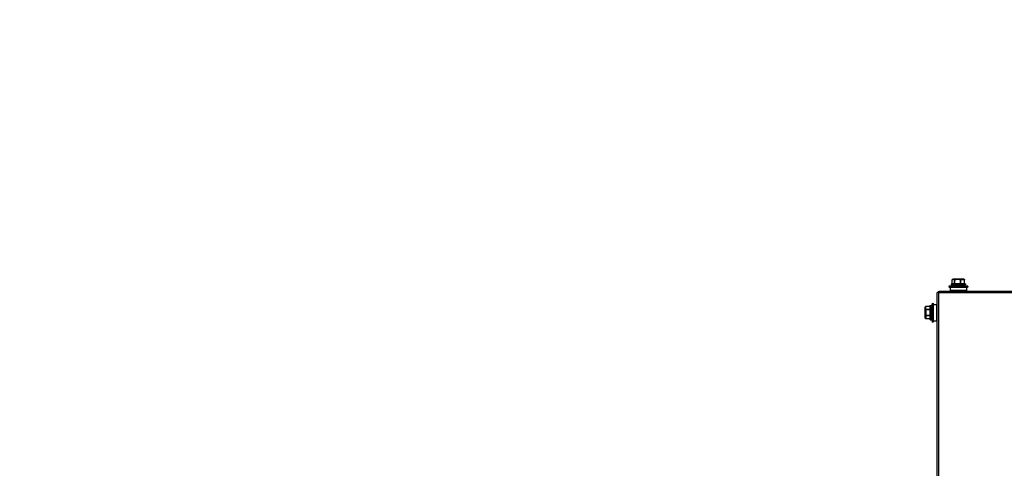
# Model space of a CAD drawing. Header units: millimetres. Extents: x -165365 to -33565, y 7406 to 103342.
# Tile 103 of 256: x -99632 to -98903, y 28662 to 28994. Entities that reach past the tile are written whole.
import ezdxf

# ---------------------------------------------------------------- set-up
doc = ezdxf.new("R2010")
doc.units = ezdxf.units.MM
doc.header["$MEASUREMENT"] = 0
doc.linetypes.add('ACAD_ISO03W100', pattern=[150, 60, -90.00000000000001])
doc.layers.add('ELEK CIENKIE', color=80, linetype='Continuous')
doc.layers.add('ELEKTRYKA_OPIS GNIAZD', color=230, linetype='Continuous')
doc.styles.add('Arial', font='arial.ttf')

# ---------------------------------------------------------------- blocks, each defined once
blk = doc.blocks.new('VVSA11c_ROOF_FPV_TOPVIEW_v3')
at = {"color": 7, "linetype": 'Continuous'}
for p, q in [((2027.000008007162, 803.4862998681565), (2041.000008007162, 803.4862998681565)), ((2027.000008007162, 803.4862998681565), (2027.267183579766, 802.7322327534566)), ((2027.267183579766, 802.7322327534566), (2040.732832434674, 802.7322327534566)), ((2028.000008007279, 802.7322327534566), (2028.000008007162, 800.3085551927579)), ((2028.750008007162, 805.1085551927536), (2039.250008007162, 805.1085551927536)), ((2028.750008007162, 805.1085551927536), (2028.750008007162, 804.8085551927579)), ((2039.250008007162, 804.8085551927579), (2028.750008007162, 804.8085551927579)), ((2029.05004428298, 805.4085551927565), (2038.949971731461, 805.4085551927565)), ((2038.949970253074, 804.508555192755), (2029.050045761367, 804.508555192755)), ((2029.522131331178, 808.3048794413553), (2029.461144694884, 808.3048949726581)), ((2029.461144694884, 805.4085551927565), (2029.461144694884, 808.3048794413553)), ((2029.522131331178, 805.4085551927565), (2029.522131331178, 808.3048794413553)), ((2029.582369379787, 808.5457926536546), (2029.583018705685, 808.5462735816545)), ((2029.583018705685, 808.5462735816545), (2029.612321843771, 808.5646870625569)), ((2029.834912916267, 808.713237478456), (2029.835094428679, 808.7133422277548)), ((2029.930392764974, 808.7683628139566), (2029.835891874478, 808.7138026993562)), ((2030.12760020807, 808.7683628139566), (2029.930392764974, 808.7683628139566)), ((2031.594016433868, 808.508555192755), (2030.03104363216, 808.508555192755)), ((2030.080392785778, 808.8085551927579), (2037.919623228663, 808.8085551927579)), ((2031.749326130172, 808.7683628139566), (2033.148623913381, 808.7683628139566)), ((2032.380719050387, 808.3048794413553), (2032.10419498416, 808.3048794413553)), ((2032.10419498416, 805.4085551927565), (2032.10419498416, 808.3048794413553)), ((2032.380719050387, 805.4085551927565), (2032.380719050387, 808.3048794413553)), ((2033.217090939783, 808.508555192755), (2035.783678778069, 808.508555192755)), ((2035.812905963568, 808.7683628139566), (2037.020139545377, 808.7683628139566)), ((2036.858595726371, 808.3048794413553), (2036.619582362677, 808.3048794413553)), ((2036.619582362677, 805.4085551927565), (2036.619582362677, 808.3048794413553)), ((2036.858595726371, 805.4085551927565), (2036.858595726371, 808.3048794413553)), ((2037.185317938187, 808.508555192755), (2038.188530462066, 808.508555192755)), ((2038.069623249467, 808.7683628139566), (2038.06178319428, 808.7683628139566)), ((2038.067898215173, 808.7653595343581), (2038.06178319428, 808.7683628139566)), ((2038.067920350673, 808.765130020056), (2038.06178319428, 808.7683628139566)), ((2038.069623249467, 808.7683628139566), (2038.164125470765, 808.7138019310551)), ((2038.417646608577, 808.545792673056), (2038.416997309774, 808.546273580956)), ((2038.538871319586, 808.3048949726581), (2038.515395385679, 808.3048794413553)), ((2038.515395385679, 805.4085551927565), (2038.515395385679, 808.3048794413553)), ((2038.538871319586, 805.4085551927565), (2038.538871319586, 808.3048794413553)), ((2039.250008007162, 805.1085551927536), (2039.250008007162, 804.8085551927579)), ((2040.000008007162, 802.7322327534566), (2040.000008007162, 800.3085551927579)), ((2041.000008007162, 803.4862998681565), (2040.732832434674, 802.7322327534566)), ((2048.500008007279, 800.008555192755), (1002.200008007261, 800.008555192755)), ((2048.500008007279, 798.8085551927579), (1002.200008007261, 798.8085551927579)), ((2028.000008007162, 800.3085551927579), (2040.000008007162, 800.3085551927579)), ((2048.500008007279, 798.8085551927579), (2048.500008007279, 800.008555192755)), ((2048.500008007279, 798.8085551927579), (2049.700008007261, 798.8085551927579)), ((2048.500008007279, -48.79144480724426), (2048.500008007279, 798.8085551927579)), ((2049.700008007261, -48.79144480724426), (2049.700008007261, 798.8085551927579)), ((2052.423685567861, 790.008555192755), (2050.000008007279, 790.008555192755)), ((2050.000008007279, 778.008555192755), (2050.000008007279, 790.008555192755)), ((2053.177752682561, 791.008555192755), (2052.423685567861, 790.7413796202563)), ((2052.423685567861, 777.2757307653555), (2052.423685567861, 790.7413796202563)), ((2053.177752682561, 777.008555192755), (2053.177752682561, 791.008555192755)), ((2054.200008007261, 779.0585967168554), (2054.200008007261, 788.9585136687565)), ((2054.800008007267, 789.258555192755), (2054.500008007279, 789.258555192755)), ((2054.500008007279, 778.758555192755), (2054.500008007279, 789.258555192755)), ((2054.800008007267, 789.258555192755), (2054.800008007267, 778.758555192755)), ((2055.100008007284, 788.9585550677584), (2055.100008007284, 779.0585553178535)), ((2055.100008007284, 788.5809471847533), (2057.996332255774, 788.5809471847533)), ((2055.100008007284, 788.5407548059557), (2057.996332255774, 788.5407548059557)), ((2057.996332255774, 788.5407548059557), (2057.996357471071, 788.5809471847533)), ((2058.200008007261, 786.8266403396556), (2058.200008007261, 788.1197208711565)), ((2058.459815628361, 788.0781704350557), (2058.256140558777, 788.4309460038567)), ((2058.459815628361, 788.0070541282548), (2058.459815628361, 788.0781704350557)), ((2058.500008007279, 780.088939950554), (2058.500008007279, 787.9281704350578)), ((2055.100008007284, 786.4045588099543), (2057.996332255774, 786.4045588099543)), ((2055.100008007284, 786.1447511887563), (2057.996332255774, 786.1447511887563)), ((2055.100008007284, 781.8723591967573), (2057.996332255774, 781.8723591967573)), ((2055.100008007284, 781.6125515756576), (2057.996332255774, 781.6125515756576)), ((2057.996332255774, 786.1447511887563), (2057.996332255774, 786.4045588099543)), ((2057.996332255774, 786.1447511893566), (2058.256139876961, 786.219751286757)), ((2057.996332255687, 781.8723591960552), (2058.256139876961, 781.7973592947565)), ((2057.996332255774, 781.6125515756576), (2057.996332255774, 781.8723591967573)), ((2058.200008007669, 785.302148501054), (2058.459815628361, 785.3516531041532)), ((2058.500008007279, 785.3021485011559), (2058.200008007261, 785.3021485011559)), ((2058.200008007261, 785.301763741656), (2058.200008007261, 782.7148746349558)), ((2058.200008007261, 782.714961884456), (2058.500008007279, 782.714961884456)), ((2058.200008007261, 781.191292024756), (2058.200008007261, 779.8977991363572)), ((2058.459815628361, 779.9389399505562), (2058.256140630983, 779.5861645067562)), ((2058.459815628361, 786.665520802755), (2058.459815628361, 785.3508450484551)), ((2058.459815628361, 782.6654532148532), (2058.459815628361, 781.3531899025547)), ((2058.459815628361, 779.9389399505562), (2058.459815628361, 780.0102259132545)), ((2052.423685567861, 778.008555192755), (2050.000008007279, 778.008555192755)), ((2053.177752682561, 777.008555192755), (2052.423685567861, 777.2757307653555)), ((2054.800008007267, 778.758555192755), (2054.500008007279, 778.758555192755)), ((2055.100008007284, 779.4763555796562), (2057.996332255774, 779.4763555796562)), ((2055.100008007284, 779.4361632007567), (2057.996332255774, 779.4361632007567)), ((2057.996357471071, 779.4361632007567), (2057.996332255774, 779.4763555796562))]:
    blk.add_line(p, q, dxfattribs=at)
for points in [[(2029.836090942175, 808.7139179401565), (2029.817630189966, 808.7031427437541), (2029.757236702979, 808.6662465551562), (2029.69483504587, 808.6255357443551), (2029.630493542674, 808.5808935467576), (2029.582014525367, 808.5455295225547)], [(2038.418001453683, 808.5455295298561), (2038.369516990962, 808.5808977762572), (2038.305169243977, 808.625544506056), (2038.242759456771, 808.6662596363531), (2038.182358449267, 808.7031581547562), (2038.164076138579, 808.713829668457)]]:
    blk.add_lwpolyline(points, dxfattribs=at)
for centre, radius, start, end in [((2034.000008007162, 783.7297414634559), 20.96, 97.53907357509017, 109.5098838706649), ((2029.05000800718, 805.1085551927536), 0.3, 90, 180), ((2029.05000800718, 804.8085551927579), 0.3, 180, 270), ((2029.761144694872, 808.3048794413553), 0.3, 126.4238086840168, 180), ((2030.080392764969, 808.508555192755), 0.3, 90, 119.9999999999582), ((2034.000008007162, 783.7297414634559), 20.96, 70.49011612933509, 82.46092642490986), ((2037.912111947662, 808.5567285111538), 0.2518266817, 88.29973891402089, 89.99892013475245), ((2037.919623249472, 808.508555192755), 0.3, 60.0000000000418, 90), ((2037.320079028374, 807.2541996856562), 1.6860716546, 59.95849827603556, 63.6708313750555), ((2038.238871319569, 808.3048794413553), 0.3, 0, 53.57619109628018), ((2038.275262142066, 808.3545573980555), 0.2383886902, 51.4185486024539, 53.32159810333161), ((2038.273944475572, 808.352907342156), 0.2405003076, 49.04752184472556, 51.41830303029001), ((2038.240490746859, 808.3383100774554), 0.2769298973, 353.0664134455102, 4.159256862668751), ((2038.950008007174, 805.1085551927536), 0.3, 0, 90), ((2038.950008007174, 804.8085551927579), 0.3, 270, 0), ((2033.421194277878, 784.008555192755), 20.96, 7.539073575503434, 19.50988386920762), ((2054.500008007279, 788.9585551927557), 0.3, 90, 180), ((2054.800008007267, 788.9585551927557), 0.3, 0, 90), ((2057.996332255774, 788.2809471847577), 0.3, 30.00000000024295, 90), ((2056.230209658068, 787.1682694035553), 2.3821634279, 20.61645637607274, 22.18057228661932), ((2058.200008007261, 787.9281704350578), 0.3, 0, 30.00000000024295), ((2058.26871859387, 787.8586188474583), 0.2313656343, 9.63638010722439, 19.09750827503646), ((2058.273920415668, 787.8595124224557), 0.2260876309, 0.03381131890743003, 9.633792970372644), ((2058.210296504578, 787.8596207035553), 0.2897115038, 0.004971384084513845, 5.092234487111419), ((2033.421194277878, 784.008555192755), 20.96, 340.4901161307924, 352.4609264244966), ((2075.538278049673, 873.002315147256), 91.9370532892, 259.1295784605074, 259.2944054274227), ((2056.20826417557, 780.8569825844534), 2.4055105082, 337.8306499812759, 339.3898751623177), ((2058.200008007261, 780.088939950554), 0.3, 329.9999999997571, 0), ((2058.206890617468, 780.1585662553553), 0.293286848, 329.5849840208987, 345.5074623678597), ((2058.267915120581, 780.1586960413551), 0.2321898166, 339.7390813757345, 349.799003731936), ((2058.209380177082, 780.1575955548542), 0.2906337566, 345.5699148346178, 355.3933203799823), ((2058.273803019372, 780.1576235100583), 0.2262050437, 349.8022507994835, 359.9597354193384), ((2058.210336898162, 780.1574832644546), 0.2896711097, 355.4002607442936, 359.9962972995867), ((2054.500008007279, 779.0585551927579), 0.3, 180, 270), ((2054.800008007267, 779.0585551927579), 0.3, 270, 0), ((2057.996332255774, 779.736163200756), 0.3, 270, 329.9999999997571)]:
    blk.add_arc(centre, radius, start, end, dxfattribs=at)
for points, knots in [([(2029.522131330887, 808.3048794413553), (2029.518766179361, 808.3224537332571), (2029.512155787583, 808.388963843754), (2029.52657357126, 808.4590559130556), (2029.551814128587, 808.5010632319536)], [0, 0, 0, 0, 0.2674645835, 1, 1, 1, 1]), ([(2030.03104363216, 808.508555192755), (2029.987991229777, 808.4949815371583), (2029.814837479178, 808.4362321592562), (2029.64635373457, 808.3642157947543), (2029.522131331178, 808.3048794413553)], [0, 0, 0, 0, 0.2469341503, 1, 1, 1, 1]), ([(2029.612321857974, 808.5646870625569), (2029.630635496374, 808.5784549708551), (2029.702952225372, 808.6314196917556), (2029.778190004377, 808.6804881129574), (2029.835978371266, 808.7138553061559)], [0, 0, 0, 0, 0.2555923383, 1, 1, 1, 1]), ([(2029.854257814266, 808.6708898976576), (2029.833935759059, 808.6627235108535), (2029.752481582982, 808.6291984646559), (2029.67210800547, 808.5930659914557), (2029.612321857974, 808.5646870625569)], [0, 0, 0, 0, 0.2486513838, 1, 1, 1, 1]), ([(2030.12760020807, 808.7683628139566), (2030.104626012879, 808.7612499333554), (2030.012526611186, 808.7316004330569), (2029.921714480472, 808.6979972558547), (2029.854257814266, 808.6708898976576)], [0, 0, 0, 0, 0.2485808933, 1, 1, 1, 1]), ([(2030.031366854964, 808.5085551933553), (2030.031068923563, 808.5347717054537), (2030.028444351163, 808.5859232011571), (2030.043907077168, 808.659815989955), (2030.077204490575, 808.7225321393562), (2030.109514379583, 808.7558385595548), (2030.12765086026, 808.7683628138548)], [0, 0, 0, 0, 0.2718270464, 0.5290564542, 0.7714856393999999, 1, 1, 1, 1]), ([(2030.270380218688, 808.8085551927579), (2030.238933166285, 808.8085551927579), (2030.172886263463, 808.7913660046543), (2030.094037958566, 808.7222447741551), (2030.043012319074, 808.6233067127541), (2030.031366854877, 808.5472710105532), (2030.031366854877, 808.508555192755)], [0, 0, 0, 0, 0.2235730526, 0.4635145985, 0.7247496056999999, 1, 1, 1, 1]), ([(2030.12765086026, 808.7683628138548), (2030.138398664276, 808.7748841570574), (2030.182606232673, 808.7978837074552), (2030.233178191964, 808.8085551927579), (2030.270380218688, 808.8085551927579)], [0, 0, 0, 0, 0.2525743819, 1, 1, 1, 1]), ([(2032.10419498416, 808.3048794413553), (2032.062330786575, 808.3248763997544), (2031.89598612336, 808.4015989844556), (2031.724482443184, 808.4674195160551), (2031.594016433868, 808.508555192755)], [0, 0, 0, 0, 0.2532580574, 1, 1, 1, 1]), ([(2031.594959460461, 808.508555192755), (2031.594959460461, 808.5473067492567), (2031.606615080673, 808.623386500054), (2031.657705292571, 808.7223153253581), (2031.736537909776, 808.7913945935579), (2031.802547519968, 808.8085551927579), (2031.833972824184, 808.8085551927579)], [0, 0, 0, 0, 0.2755052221, 0.5367647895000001, 0.7765809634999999, 1, 1, 1, 1]), ([(2031.751080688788, 808.7683628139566), (2031.708262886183, 808.7420896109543), (2031.63487174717, 808.6628168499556), (2031.601063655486, 808.5615079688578), (2031.594959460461, 808.5085551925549)], [0, 0, 0, 0, 0.4851865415, 1, 1, 1, 1]), ([(2032.28503954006, 808.5646870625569), (2032.241045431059, 808.5847701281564), (2032.066173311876, 808.6618924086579), (2031.886062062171, 808.7273171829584), (2031.749326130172, 808.7683628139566)], [0, 0, 0, 0, 0.2530348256, 1, 1, 1, 1]), ([(2031.833972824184, 808.8085551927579), (2031.819272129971, 808.8085551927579), (2031.787654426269, 808.8004621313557), (2031.76259962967, 808.7803973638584), (2031.751080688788, 808.7683628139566)], [0, 0, 0, 0, 0.4687793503, 1, 1, 1, 1]), ([(2032.104194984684, 808.3048794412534), (2032.114605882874, 808.3592503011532), (2032.146675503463, 808.4389257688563), (2032.218345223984, 808.5211927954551), (2032.26192774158, 808.5530146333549), (2032.285039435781, 808.5646870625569)], [0, 0, 0, 0, 0.5100497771, 0.7614425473, 1, 1, 1, 1]), ([(2032.380719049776, 808.3048794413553), (2032.372378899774, 808.3314111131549), (2032.357310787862, 808.3830324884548), (2032.332861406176, 808.4549300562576), (2032.309195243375, 808.5149277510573), (2032.293936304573, 808.5507132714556), (2032.285039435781, 808.5646870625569)], [0, 0, 0, 0, 0.3009084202, 0.5818868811, 0.8207676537, 1, 1, 1, 1]), ([(2033.147786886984, 808.7683628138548), (2033.151603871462, 808.7788863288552), (2033.157561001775, 808.7949578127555), (2033.172796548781, 808.8085551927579), (2033.179198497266, 808.8085551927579)], [0, 0, 0, 0, 0.636176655, 1, 1, 1, 1]), ([(2033.216709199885, 808.508555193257), (2033.216209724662, 808.5352257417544), (2033.205954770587, 808.5741948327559), (2033.191237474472, 808.6237235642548), (2033.180176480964, 808.6690111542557), (2033.167321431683, 808.7175249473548), (2033.152121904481, 808.752479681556), (2033.147786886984, 808.7683628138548)], [0, 0, 0, 0, 0.2972709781, 0.4415471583, 0.5772097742, 0.8165227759, 1, 1, 1, 1]), ([(2033.179198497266, 808.8085551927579), (2033.182305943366, 808.8085551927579), (2033.189322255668, 808.7999007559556), (2033.194636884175, 808.7828603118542), (2033.201130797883, 808.7548521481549), (2033.208729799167, 808.7009492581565), (2033.215093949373, 808.6175708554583), (2033.216709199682, 808.5468063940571), (2033.216709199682, 808.508555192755)], [0, 0, 0, 0, 0.0304159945, 0.0907369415, 0.1837178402, 0.3069629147, 0.6255934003, 1, 1, 1, 1]), ([(2035.746081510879, 808.8085551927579), (2035.758102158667, 808.8085551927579), (2035.784902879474, 808.7996194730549), (2035.803938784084, 808.7799796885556), (2035.812902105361, 808.7683628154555)], [0, 0, 0, 0, 0.4503209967, 1, 1, 1, 1]), ([(2035.783592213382, 808.508555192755), (2035.783592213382, 808.5468409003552), (2035.781976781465, 808.617635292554), (2035.775601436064, 808.7010346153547), (2035.76800233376, 808.7549135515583), (2035.761513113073, 808.7828951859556), (2035.756193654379, 808.799912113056), (2035.749185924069, 808.8085551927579), (2035.746081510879, 808.8085551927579)], [0, 0, 0, 0, 0.3747451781, 0.693331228, 0.8164930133, 0.9093742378, 0.9696136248, 1, 1, 1, 1]), ([(2035.812902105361, 808.7683628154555), (2035.813682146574, 808.752889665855), (2035.812591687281, 808.7166132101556), (2035.804590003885, 808.6297020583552), (2035.793119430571, 808.5587269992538), (2035.783592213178, 808.508555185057)], [0, 0, 0, 0, 0.1775086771, 0.4148843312, 1, 1, 1, 1]), ([(2036.619582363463, 808.3048794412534), (2036.627840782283, 808.3311513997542), (2036.640953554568, 808.3822810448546), (2036.657380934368, 808.4539855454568), (2036.668555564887, 808.5140522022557), (2036.67147202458, 808.5497793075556), (2036.672725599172, 808.5646870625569)], [0, 0, 0, 0, 0.3110113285, 0.595499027, 0.8310475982, 1, 1, 1, 1]), ([(2037.020139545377, 808.7683628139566), (2036.990672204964, 808.7547340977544), (2036.870314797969, 808.694926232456), (2036.756161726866, 808.623147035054), (2036.672725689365, 808.5646870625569)], [0, 0, 0, 0, 0.2416652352, 1, 1, 1, 1]), ([(2036.858595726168, 808.3048794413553), (2036.851902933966, 808.3593519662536), (2036.810454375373, 808.4663848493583), (2036.722725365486, 808.5417267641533), (2036.672725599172, 808.5646870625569)], [0, 0, 0, 0, 0.4993748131, 1, 1, 1, 1]), ([(2037.185317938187, 808.508555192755), (2037.157469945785, 808.4948711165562), (2037.043863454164, 808.4348177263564), (2036.93673686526, 808.3630491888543), (2036.858595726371, 808.3048794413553)], [0, 0, 0, 0, 0.2415721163, 1, 1, 1, 1]), ([(2037.020144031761, 808.7683628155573), (2037.003965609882, 808.7809492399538), (2036.968621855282, 808.8012355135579), (2036.928333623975, 808.8085551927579), (2036.908826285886, 808.8085551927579)], [0, 0, 0, 0, 0.5123790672, 1, 1, 1, 1]), ([(2036.908826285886, 808.8085551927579), (2036.94493731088, 808.8085551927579), (2037.01888040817, 808.7924417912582), (2037.110736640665, 808.7247127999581), (2037.171355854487, 808.6251455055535), (2037.185350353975, 808.5474309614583), (2037.185350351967, 808.508555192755)], [0, 0, 0, 0, 0.2406965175, 0.4869777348, 0.7408752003, 1, 1, 1, 1]), ([(2037.185350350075, 808.5085551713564), (2037.185147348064, 808.5352590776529), (2037.172786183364, 808.5886698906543), (2037.137493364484, 808.6613654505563), (2037.086376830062, 808.7240475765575), (2037.04281989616, 808.7551777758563), (2037.020144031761, 808.7683628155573)], [0, 0, 0, 0, 0.2504063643, 0.5032535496, 0.7540397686, 1, 1, 1, 1]), ([(2038.188640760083, 808.508555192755), (2038.188640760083, 808.5468077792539), (2038.175105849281, 808.6232510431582), (2038.116397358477, 808.7216566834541), (2038.027285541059, 808.7897372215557), (2037.955078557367, 808.8073913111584), (2037.919583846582, 808.8084443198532)], [0, 0, 0, 0, 0.2591846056, 0.5131054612, 0.7593958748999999, 1, 1, 1, 1]), ([(2038.061829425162, 808.7683628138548), (2038.103813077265, 808.7433547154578), (2038.175176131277, 808.6638903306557), (2038.192425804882, 808.5597515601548), (2038.188640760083, 808.5085551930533)], [0, 0, 0, 0, 0.4876820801, 1, 1, 1, 1]), ([(2038.515395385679, 808.3048794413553), (2038.488744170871, 808.324719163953), (2038.384409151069, 808.3996356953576), (2038.274012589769, 808.4665514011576), (2038.188530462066, 808.508555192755)], [0, 0, 0, 0, 0.2586218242, 1, 1, 1, 1]), ([(2038.516691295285, 808.3583955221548), (2038.514263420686, 808.3921466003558), (2038.49774089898, 808.4584362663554), (2038.456249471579, 808.513134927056), (2038.431576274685, 808.5345460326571)], [0, 0, 0, 0, 0.5087978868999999, 1, 1, 1, 1]), ([(2057.996332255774, 788.5407548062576), (2058.022591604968, 788.544914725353), (2058.075294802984, 788.5457196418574), (2058.150120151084, 788.5270370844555), (2058.21331946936, 788.4883796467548), (2058.244478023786, 788.451146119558), (2058.256139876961, 788.4309471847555)], [0, 0, 0, 0, 0.2672412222, 0.5224497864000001, 0.7655582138, 1, 1, 1, 1]), ([(2058.200008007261, 788.1197208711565), (2058.186397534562, 788.1554356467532), (2058.127164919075, 788.299808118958), (2058.055223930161, 788.438753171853), (2057.996332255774, 788.5407548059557)], [0, 0, 0, 0, 0.2449984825, 1, 1, 1, 1]), ([(2058.200008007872, 788.1194534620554), (2058.226239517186, 788.1197000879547), (2058.277948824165, 788.1203783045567), (2058.373946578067, 788.0952632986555), (2058.434685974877, 788.0467462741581), (2058.459815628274, 788.0070234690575)], [0, 0, 0, 0, 0.2667281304, 0.5220707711, 1, 1, 1, 1]), ([(2058.487350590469, 787.9343163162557), (2058.478040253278, 787.9612117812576), (2058.448498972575, 788.0130360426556), (2058.357062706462, 788.0934896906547), (2058.262072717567, 788.1194534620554), (2058.200008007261, 788.1194534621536)], [0, 0, 0, 0, 0.2366507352, 0.4839436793, 1, 1, 1, 1]), ([(2058.436089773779, 788.0675999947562), (2058.423535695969, 788.0984046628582), (2058.369959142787, 788.2225844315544), (2058.307117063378, 788.3426530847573), (2058.25614008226, 788.430946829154)], [0, 0, 0, 0, 0.2460076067, 1, 1, 1, 1]), ([(2057.996332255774, 786.4045588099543), (2058.016281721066, 786.4391116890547), (2058.092398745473, 786.5756206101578), (2058.158552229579, 786.7178631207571), (2058.200008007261, 786.8266403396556)], [0, 0, 0, 0, 0.2552559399, 1, 1, 1, 1]), ([(2057.996332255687, 786.4045588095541), (2058.050830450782, 786.3959254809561), (2058.156049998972, 786.3539837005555), (2058.232820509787, 786.2686119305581), (2058.256139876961, 786.219751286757)], [0, 0, 0, 0, 0.504745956, 1, 1, 1, 1]), ([(2057.996332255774, 781.6125515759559), (2058.050830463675, 781.6211850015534), (2058.156050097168, 781.663126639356), (2058.232820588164, 781.7484985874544), (2058.256139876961, 781.7973592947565)], [0, 0, 0, 0, 0.5047459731, 1, 1, 1, 1]), ([(2058.200008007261, 781.191292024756), (2058.186391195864, 781.2270213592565), (2058.127208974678, 781.3714870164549), (2058.055249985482, 781.510504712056), (2057.996332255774, 781.6125515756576)], [0, 0, 0, 0, 0.2449932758, 1, 1, 1, 1]), ([(2058.459815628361, 786.6639255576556), (2058.434115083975, 786.708687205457), (2058.356372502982, 786.7860876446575), (2058.253064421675, 786.8208001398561), (2058.20000800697, 786.8258601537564)], [0, 0, 0, 0, 0.4919837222, 1, 1, 1, 1]), ([(2058.200008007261, 786.8258601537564), (2058.23884566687, 786.8258601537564), (2058.315835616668, 786.812928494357), (2058.415171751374, 786.756547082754), (2058.483496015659, 786.6704323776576), (2058.500008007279, 786.6000575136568), (2058.500008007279, 786.566052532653)], [0, 0, 0, 0, 0.2663691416, 0.5234107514, 0.7667759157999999, 1, 1, 1, 1]), ([(2058.500008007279, 781.4510578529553), (2058.500008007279, 781.417029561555), (2058.483468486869, 781.3466155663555), (2058.415102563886, 781.2604819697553), (2058.31575356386, 781.2041696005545), (2058.238809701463, 781.1912502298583), (2058.200008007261, 781.1912502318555)], [0, 0, 0, 0, 0.2333831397, 0.4768696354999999, 0.7338784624, 1, 1, 1, 1]), ([(2058.200007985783, 781.1912502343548), (2058.226771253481, 781.1915125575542), (2058.280038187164, 781.2050190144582), (2058.352375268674, 781.2400392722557), (2058.41509834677, 781.2893899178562), (2058.446423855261, 781.3314726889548), (2058.459815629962, 781.3531848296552)], [0, 0, 0, 0, 0.2532801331, 0.508465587, 0.7585926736, 1, 1, 1, 1]), ([(2058.200008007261, 779.8976569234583), (2058.261275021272, 779.8976569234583), (2058.382161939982, 779.9288615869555), (2058.466110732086, 780.0251066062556), (2058.485738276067, 780.078289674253)], [0, 0, 0, 0, 0.5194041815, 1, 1, 1, 1]), ([(2058.459815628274, 780.0100869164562), (2058.434380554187, 779.970624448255), (2058.352647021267, 779.9052676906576), (2058.250805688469, 779.892814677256), (2058.200008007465, 779.8976569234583)], [0, 0, 0, 0, 0.4791853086, 1, 1, 1, 1]), ([(2058.256139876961, 786.2197511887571), (2058.276175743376, 786.2562811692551), (2058.352744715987, 786.4006902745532), (2058.418445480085, 786.5509691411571), (2058.459815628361, 786.665520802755)], [0, 0, 0, 0, 0.2548917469, 1, 1, 1, 1]), ([(2058.459815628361, 781.3531899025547), (2058.446250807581, 781.3907319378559), (2058.387270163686, 781.5427098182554), (2058.315318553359, 781.6894629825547), (2058.256139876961, 781.797359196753)], [0, 0, 0, 0, 0.2449268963, 1, 1, 1, 1]), ([(2058.256140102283, 779.5861635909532), (2058.273327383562, 779.615932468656), (2058.339241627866, 779.7338756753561), (2058.397936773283, 779.8559729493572), (2058.43594148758, 779.9492741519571)], [0, 0, 0, 0, 0.2544000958, 1, 1, 1, 1]), ([(2058.500008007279, 786.566052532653), (2058.500008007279, 786.5832778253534), (2058.492399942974, 786.619434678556), (2058.472169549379, 786.6499638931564), (2058.459815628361, 786.6639255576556)], [0, 0, 0, 0, 0.4802423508, 1, 1, 1, 1]), ([(2058.459815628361, 785.3516531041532), (2058.46585836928, 785.348198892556), (2058.483760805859, 785.3368561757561), (2058.500008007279, 785.3168957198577), (2058.500008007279, 785.3021485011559)], [0, 0, 0, 0, 0.3206412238, 1, 1, 1, 1]), ([(2058.500008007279, 782.714961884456), (2058.500008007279, 782.7105712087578), (2058.495146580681, 782.688553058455), (2058.475002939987, 782.674138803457), (2058.459815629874, 782.6654572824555)], [0, 0, 0, 0, 0.2006322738, 1, 1, 1, 1]), ([(2058.459815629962, 781.3531848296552), (2058.472167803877, 781.367144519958), (2058.492398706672, 781.3976729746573), (2058.500008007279, 781.4338299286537), (2058.500008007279, 781.4510578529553)], [0, 0, 0, 0, 0.5196842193, 1, 1, 1, 1]), ([(2057.996332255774, 779.4763555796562), (2058.016251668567, 779.5108563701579), (2058.092186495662, 779.6472401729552), (2058.158600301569, 779.7891467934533), (2058.200008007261, 779.8977991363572)], [0, 0, 0, 0, 0.2551878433, 1, 1, 1, 1]), ([(2057.996332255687, 779.476355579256), (2058.022591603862, 779.4721957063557), (2058.075294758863, 779.471390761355), (2058.150120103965, 779.4900732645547), (2058.213319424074, 779.5287307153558), (2058.244478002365, 779.565964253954), (2058.256139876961, 779.5861632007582)], [0, 0, 0, 0, 0.2672411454, 0.5224495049, 0.7655579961, 1, 1, 1, 1])]:
    blk.add_open_spline(points, degree=3, knots=knots, dxfattribs=at)
for points in [[(2029.551814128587, 808.5010632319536), (2029.560962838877, 808.5162892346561), (2029.572156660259, 808.5304713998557), (2029.584936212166, 808.5428088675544)], [(2029.584936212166, 808.5428088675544), (2029.593342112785, 808.5509239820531), (2029.602520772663, 808.5583267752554), (2029.612321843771, 808.5646870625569)], [(2033.148623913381, 808.7683628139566), (2032.857820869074, 808.7144450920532), (2032.569624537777, 808.6452160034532), (2032.28503954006, 808.5646870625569)], [(2033.217090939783, 808.508555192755), (2032.935302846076, 808.454434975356), (2032.656231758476, 808.3850434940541), (2032.380719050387, 808.3048794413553)], [(2036.619582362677, 808.3048794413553), (2036.344215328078, 808.3850012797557), (2036.065317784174, 808.4544628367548), (2035.783678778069, 808.508555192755)], [(2036.672725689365, 808.5646870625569), (2036.389394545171, 808.6451613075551), (2036.102477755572, 808.7145035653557), (2035.812905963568, 808.7683628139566)], [(2037.912116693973, 808.8085551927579), (2037.963788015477, 808.8085551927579), (2038.017102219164, 808.7942356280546), (2038.061829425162, 808.7683628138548)], [(2058.459815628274, 788.0070234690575), (2058.481397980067, 787.9702952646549), (2058.495085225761, 787.927767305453), (2058.498864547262, 787.8853352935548)], [(2058.200008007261, 785.301763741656), (2058.145896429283, 785.5857353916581), (2058.076510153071, 785.8670112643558), (2057.996332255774, 786.1447511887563)], [(2057.996332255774, 781.8723591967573), (2058.076467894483, 782.1499521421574), (2058.145924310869, 782.4310533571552), (2058.200008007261, 782.7148746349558)], [(2058.459815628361, 785.3508450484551), (2058.405919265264, 785.6434081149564), (2058.336689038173, 785.9333776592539), (2058.256139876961, 786.2197511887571)], [(2058.256139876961, 781.797359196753), (2058.336617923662, 782.0834789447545), (2058.405953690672, 782.3731517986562), (2058.459815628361, 782.6654532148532)]]:
    blk.add_open_spline(points, degree=3, dxfattribs=at)
blk = doc.blocks.new('A$C67D7DFE8')
blk.add_blockref('VVSA11c_ROOF_FPV_TOPVIEW_v3', (304, 120))

msp = doc.modelspace()

# ---------------------------------------------------------------- linework, layer by layer
at = {"layer": 'ELEK CIENKIE', "color": 232, "linetype": 'ACAD_ISO03W100', "ltscale": 3}
msp.add_circle((-102512.5, 28196.39876251), 7540, dxfattribs=at)

# ---------------------------------------------------------------- block references
at = {"xscale": -1}
msp.add_blockref('A$C67D7DFE8', (-96599.15749186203, 27872.90237622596), dxfattribs=at)

# ---------------------------------------------------------------- texts
at = {"layer": 'ELEKTRYKA_OPIS GNIAZD', "style": 'Arial', "width": 0.5999999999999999}
msp.add_text('TW/41, TW/42, TW/43', height=180, dxfattribs=at).set_placement((-99628.69968221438, 29032.7830196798))

doc.saveas('drawing.dxf')
